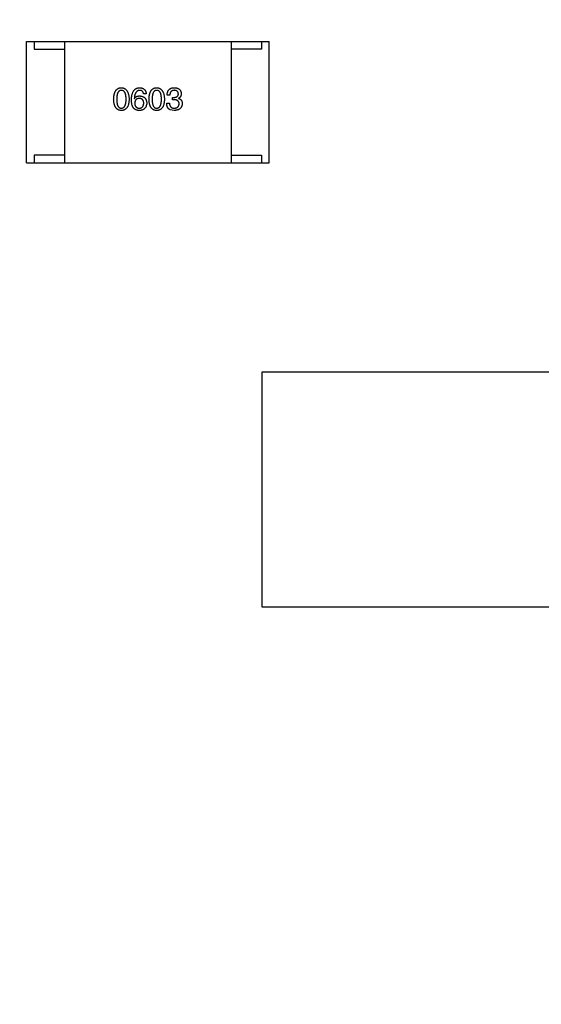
# Model space of a CAD drawing. Header units: inches. Extents: x -36 to 490, y -51 to 98.
# Tile 109 of 153: x 424.36 to 427.8, y 3.61 to 10.1. Entities that reach past the tile are written whole.
import ezdxf

# ---------------------------------------------------------------- set-up
doc = ezdxf.new("R2010")
doc.units = ezdxf.units.IN
doc.header["$LTSCALE"] = 1.21
doc.header["$MEASUREMENT"] = 0
doc.header["$PDMODE"] = 3
doc.header["$PDSIZE"] = 0.3125
doc.layers.get('0').update_dxf_attribs({"linetype": 'CONTINUOUS'})
doc.layers.get('Defpoints').update_dxf_attribs({"linetype": 'CONTINUOUS'})
doc.layers.add('DIM', color=3, linetype='CONTINUOUS')
doc.styles.get("Standard").update_dxf_attribs({"font": 'txt', "width": 0.8})
doc.dimstyles.get("Standard").update_dxf_attribs({"dimtxt": 0.15625, "dimasz": 0.1875, "dimexe": 0.125, "dimexo": 0.0625, "dimgap": 0.09, "dimtad": 0, "dimtih": 1, "dimtoh": 1, "dimzin": 4, "dimdsep": 46, "dimtxsty": 'Standard', "dimblk": '_FILLED', "dimblk1": '_FILLED', "dimblk2": '_FILLED', "dimcen": 0.09, "dimazin": 1, "dimtp": 0.01, "dimtm": 0.01, "dimtfac": 1, "dimtofl": 0, "dimtmove": 0, "dimatfit": 3, "dimldrblk": '_FILLED', "dimfxl": 1, "dimtolj": 1, "dimtzin": 4, "dimarcsym": 0})

# ---------------------------------------------------------------- blocks, each defined once
blk = doc.blocks.new('_FILLED')
at = {"color": 0, "linetype": 'ByBlock'}
blk.add_solid([(0, 0), (-1, 0.1667), (-1, -0.1667)], dxfattribs=at)
blk = doc.blocks.new('*D70')
at = {"layer": 'Defpoints', "color": 0}
for p in [(406.8003, 41.9888), (406.8003, -7.0611), (488.6342, -7.0611)]:
    blk.add_point(p, dxfattribs=at)
at = {"layer": 'DIM', "color": 0, "lineweight": -2}
for p, q in [((406.8628, 41.9888), (488.7592, 41.9888)), ((488.6342, 39.4488), (488.6342, 21.3872)), ((488.6342, -4.5211), (488.6342, 13.5405)), ((406.8628, -7.0611), (488.7592, -7.0611))]:
    blk.add_line(p, q, dxfattribs=at)
at = {"layer": 'DIM', "color": 0, "lineweight": -2, "xscale": 2.54, "yscale": 2.54, "zscale": 2.54}
for p, rotation in [((488.6342, 41.9888), 90), ((488.6342, -7.0611), 270)]:
    blk.add_blockref('_FILLED', p, dxfattribs=dict(at, rotation=rotation))
at = {"layer": 'DIM', "color": 0, "insert": (488.6342, 17.4638), "char_height": 2.5, "attachment_point": 5, "rotation": 90, "line_spacing_factor": 2.5}
blk.add_mtext('\\A1;49.05', dxfattribs=at)

msp = doc.modelspace()

# ---------------------------------------------------------------- linework, layer by layer
at = {"color": 7, "linetype": 'Continuous'}
for p, q in [((424.4085, 9.9538), (426.0085, 9.9538)), ((424.4085, 9.1538), (424.4085, 9.9538)), ((424.4585, 9.9538), (424.4585, 9.9038)), ((424.6585, 9.9538), (424.6585, 9.1538)), ((425.7585, 9.9538), (425.7585, 9.1538)), ((425.9585, 9.9538), (425.9585, 9.9038)), ((426.0085, 9.1538), (426.0085, 9.9538)), ((424.4585, 9.9038), (424.6585, 9.9038)), ((425.9585, 9.9038), (425.7585, 9.9038)), ((425.1977, 9.6097), (425.1796, 9.6097)), ((425.119, 9.5777), (425.1198, 9.5769)), ((425.3324, 9.5465), (425.3513, 9.5465)), ((425.3538, 9.6006), (425.3357, 9.6006)), ((425.3718, 9.5851), (425.3816, 9.5851)), ((425.3718, 9.5695), (425.3718, 9.5851)), ((425.3808, 9.5695), (425.3718, 9.5695)), ((425.4103, 9.5793), (425.4103, 9.5785)), ((425.3816, 9.499), (425.3546, 9.5039)), ((424.4085, 9.1538), (426.0085, 9.1538)), ((424.6585, 9.2038), (424.4585, 9.2038)), ((424.4585, 9.2038), (424.4585, 9.1538)), ((425.7585, 9.2038), (425.9585, 9.2038)), ((425.9585, 9.2038), (425.9585, 9.1538)), ((425.9624, 7.7748), (427.9624, 7.7748)), ((425.9624, 6.2248), (425.9624, 7.7748)), ((427.9624, 6.2248), (425.9624, 6.2248))]:
    msp.add_line(p, q, dxfattribs=at)
for points, knots in [([(424.9827, 9.5728), (424.9828, 9.5758), (424.983, 9.5817), (424.9838, 9.5903), (424.9849, 9.5983), (424.9864, 9.6057), (424.9883, 9.6125), (424.9905, 9.6187), (424.9931, 9.6244), (424.9961, 9.6295), (424.9995, 9.634), (425.0032, 9.6379), (425.0074, 9.6413), (425.0119, 9.6441), (425.0168, 9.6462), (425.022, 9.6478), (425.0277, 9.6487), (425.0315, 9.6489), (425.0335, 9.649)], [0, 0, 0, 0, 0.088823, 0.172287, 0.250296, 0.323438, 0.392244, 0.456221, 0.516635, 0.573871, 0.628, 0.680335, 0.731489, 0.782557, 0.834044, 0.886738, 0.942089, 1, 1, 1, 1]), ([(425.0335, 9.6318), (425.0323, 9.6317), (425.0299, 9.6316), (425.0264, 9.631), (425.0232, 9.6298), (425.0202, 9.6282), (425.0175, 9.6261), (425.0149, 9.6235), (425.0127, 9.6205), (425.0107, 9.617), (425.0089, 9.613), (425.0073, 9.6086), (425.0061, 9.6038), (425.005, 9.5985), (425.0042, 9.5927), (425.0036, 9.5865), (425.0033, 9.5798), (425.0032, 9.5752), (425.0032, 9.5728)], [0, 0, 0, 0, 0.049764, 0.097007, 0.143217, 0.188577, 0.235116, 0.282997, 0.333719, 0.387776, 0.445989, 0.508679, 0.576563, 0.649481, 0.728235, 0.812722, 0.903548, 1, 1, 1, 1]), ([(425.0335, 9.649), (425.0355, 9.6489), (425.0393, 9.6487), (425.0449, 9.6476), (425.05, 9.6459), (425.0549, 9.6437), (425.0594, 9.641), (425.0635, 9.6376), (425.0672, 9.6336), (425.0706, 9.6291), (425.0736, 9.624), (425.0762, 9.6184), (425.0785, 9.6122), (425.0804, 9.6054), (425.0819, 9.598), (425.0831, 9.5901), (425.084, 9.5816), (425.0842, 9.5758), (425.0844, 9.5728)], [0, 0, 0, 0, 0.057415, 0.112361, 0.16496, 0.216437, 0.267441, 0.318839, 0.371478, 0.426325, 0.483626, 0.544235, 0.608673, 0.677374, 0.750405, 0.828394, 0.911525, 1, 1, 1, 1]), ([(425.0647, 9.5728), (425.0647, 9.5752), (425.0646, 9.5798), (425.0643, 9.5865), (425.0637, 9.5927), (425.0628, 9.5985), (425.0617, 9.6038), (425.0604, 9.6086), (425.0588, 9.613), (425.057, 9.617), (425.0549, 9.6205), (425.0526, 9.6235), (425.05, 9.6261), (425.0472, 9.6282), (425.0441, 9.6298), (425.0408, 9.631), (425.0372, 9.6316), (425.0348, 9.6317), (425.0335, 9.6318)], [0, 0, 0, 0, 0.095719, 0.185854, 0.269738, 0.347952, 0.420315, 0.487894, 0.550245, 0.608186, 0.662454, 0.713283, 0.761375, 0.808209, 0.854301, 0.901312, 0.949396, 1, 1, 1, 1]), ([(425.1001, 9.5695), (425.1002, 9.5726), (425.1004, 9.5788), (425.1012, 9.5876), (425.1024, 9.5959), (425.104, 9.6035), (425.106, 9.6106), (425.1083, 9.6171), (425.1111, 9.623), (425.1143, 9.6283), (425.1179, 9.633), (425.1219, 9.6371), (425.1263, 9.6406), (425.1311, 9.6435), (425.1363, 9.6458), (425.1419, 9.6475), (425.1479, 9.6486), (425.1521, 9.6489), (425.1542, 9.649)], [0, 0, 0, 0, 0.087517, 0.169686, 0.246944, 0.319347, 0.387088, 0.450961, 0.511075, 0.567974, 0.622351, 0.675039, 0.726853, 0.778688, 0.83093, 0.884738, 0.941043, 1, 1, 1, 1]), ([(425.1542, 9.6318), (425.1529, 9.6317), (425.1504, 9.6315), (425.1467, 9.6306), (425.1432, 9.6295), (425.14, 9.6278), (425.137, 9.6259), (425.1342, 9.6234), (425.1317, 9.6206), (425.1293, 9.6174), (425.1272, 9.6138), (425.1254, 9.6098), (425.1237, 9.6054), (425.1223, 9.6007), (425.1211, 9.5955), (425.1202, 9.5899), (425.1194, 9.5839), (425.1191, 9.5798), (425.119, 9.5777)], [0, 0, 0, 0, 0.054741, 0.107075, 0.158339, 0.208382, 0.258772, 0.310045, 0.362765, 0.417822, 0.475982, 0.537466, 0.602901, 0.673037, 0.747247, 0.826291, 0.910782, 1, 1, 1, 1]), ([(425.1542, 9.649), (425.1558, 9.6489), (425.1589, 9.6486), (425.1634, 9.6479), (425.1677, 9.647), (425.1716, 9.6457), (425.1753, 9.6442), (425.1788, 9.6424), (425.1819, 9.6403), (425.1848, 9.638), (425.1874, 9.6354), (425.1897, 9.6325), (425.1917, 9.6294), (425.1935, 9.6259), (425.195, 9.6223), (425.1961, 9.6183), (425.1971, 9.6141), (425.1975, 9.6112), (425.1977, 9.6097)], [0, 0, 0, 0, 0.073784, 0.144317, 0.211047, 0.274818, 0.336501, 0.395724, 0.453465, 0.510016, 0.566585, 0.622844, 0.680328, 0.739335, 0.800408, 0.863904, 0.93053, 1, 1, 1, 1]), ([(425.1796, 9.6097), (425.1792, 9.6114), (425.1785, 9.6147), (425.1767, 9.6193), (425.1743, 9.6232), (425.1713, 9.6264), (425.1678, 9.6288), (425.1637, 9.6305), (425.1592, 9.6316), (425.1559, 9.6317), (425.1542, 9.6318)], [0, 0, 0, 0, 0.1439, 0.274233, 0.394478, 0.509388, 0.621911, 0.738504, 0.863414, 1, 1, 1, 1]), ([(425.2159, 9.5728), (425.216, 9.5758), (425.2162, 9.5817), (425.2169, 9.5903), (425.218, 9.5983), (425.2196, 9.6057), (425.2214, 9.6125), (425.2237, 9.6187), (425.2263, 9.6244), (425.2293, 9.6295), (425.2326, 9.634), (425.2364, 9.6379), (425.2405, 9.6413), (425.245, 9.6441), (425.2499, 9.6462), (425.2552, 9.6478), (425.2608, 9.6487), (425.2647, 9.6489), (425.2667, 9.649)], [0, 0, 0, 0, 0.088823, 0.172287, 0.250296, 0.323438, 0.392244, 0.456221, 0.516635, 0.573871, 0.628, 0.680335, 0.731489, 0.782557, 0.834044, 0.886738, 0.942089, 1, 1, 1, 1]), ([(425.2667, 9.6318), (425.2655, 9.6317), (425.2631, 9.6316), (425.2596, 9.631), (425.2563, 9.6298), (425.2533, 9.6282), (425.2506, 9.6261), (425.2481, 9.6235), (425.2458, 9.6205), (425.2438, 9.617), (425.2421, 9.613), (425.2405, 9.6086), (425.2393, 9.6038), (425.2381, 9.5985), (425.2374, 9.5927), (425.2368, 9.5865), (425.2364, 9.5798), (425.2364, 9.5752), (425.2364, 9.5728)], [0, 0, 0, 0, 0.049764, 0.097007, 0.143217, 0.188577, 0.235116, 0.282997, 0.333719, 0.387776, 0.445989, 0.508679, 0.576563, 0.649481, 0.728235, 0.812722, 0.903548, 1, 1, 1, 1]), ([(425.2667, 9.649), (425.2686, 9.6489), (425.2725, 9.6487), (425.278, 9.6476), (425.2832, 9.6459), (425.288, 9.6437), (425.2925, 9.641), (425.2966, 9.6376), (425.3003, 9.6336), (425.3037, 9.6291), (425.3067, 9.624), (425.3094, 9.6184), (425.3116, 9.6122), (425.3135, 9.6054), (425.3151, 9.598), (425.3163, 9.5901), (425.3171, 9.5816), (425.3174, 9.5758), (425.3175, 9.5728)], [0, 0, 0, 0, 0.057415, 0.112361, 0.16496, 0.216437, 0.267441, 0.318839, 0.371478, 0.426325, 0.483626, 0.544235, 0.608673, 0.677374, 0.750405, 0.828394, 0.911525, 1, 1, 1, 1]), ([(425.2978, 9.5728), (425.2978, 9.5752), (425.2978, 9.5798), (425.2974, 9.5865), (425.2968, 9.5927), (425.296, 9.5985), (425.2949, 9.6038), (425.2936, 9.6086), (425.292, 9.613), (425.2902, 9.617), (425.2881, 9.6205), (425.2858, 9.6235), (425.2832, 9.6261), (425.2804, 9.6282), (425.2773, 9.6298), (425.274, 9.631), (425.2704, 9.6316), (425.2679, 9.6317), (425.2667, 9.6318)], [0, 0, 0, 0, 0.095719, 0.185854, 0.269738, 0.347952, 0.420315, 0.487894, 0.550245, 0.608186, 0.662454, 0.713283, 0.761375, 0.808209, 0.854301, 0.901312, 0.949396, 1, 1, 1, 1]), ([(425.3357, 9.6006), (425.3358, 9.6026), (425.3359, 9.6063), (425.3366, 9.6117), (425.3375, 9.6168), (425.3389, 9.6214), (425.3406, 9.6258), (425.3427, 9.6297), (425.3451, 9.6333), (425.348, 9.6366), (425.3511, 9.6394), (425.3547, 9.6419), (425.3586, 9.644), (425.3628, 9.6458), (425.3674, 9.6472), (425.3724, 9.6481), (425.3777, 9.6488), (425.3814, 9.6489), (425.3833, 9.649)], [0, 0, 0, 0, 0.074804, 0.144899, 0.211458, 0.274554, 0.334363, 0.392059, 0.448123, 0.503024, 0.558154, 0.613471, 0.670844, 0.729926, 0.792003, 0.857405, 0.926768, 1, 1, 1, 1]), ([(425.3824, 9.6318), (425.3813, 9.6318), (425.3791, 9.6317), (425.3759, 9.6314), (425.373, 9.6308), (425.3702, 9.6299), (425.3677, 9.6288), (425.3653, 9.6275), (425.3632, 9.6259), (425.3613, 9.624), (425.3596, 9.6219), (425.3581, 9.6196), (425.3568, 9.617), (425.3558, 9.6142), (425.3549, 9.6112), (425.3544, 9.6079), (425.3539, 9.6043), (425.3538, 9.6019), (425.3538, 9.6006)], [0, 0, 0, 0, 0.069877, 0.136363, 0.198671, 0.257968, 0.315462, 0.370709, 0.425568, 0.479847, 0.535753, 0.592303, 0.651386, 0.713311, 0.778642, 0.84836, 0.921866, 1, 1, 1, 1]), ([(425.3816, 9.5851), (425.3827, 9.5851), (425.3848, 9.5852), (425.3879, 9.5856), (425.3908, 9.5861), (425.3935, 9.5868), (425.396, 9.5877), (425.3982, 9.5888), (425.4003, 9.59), (425.4021, 9.5914), (425.4038, 9.593), (425.4052, 9.5947), (425.4065, 9.5967), (425.4075, 9.5988), (425.4083, 9.601), (425.4089, 9.6035), (425.4093, 9.6061), (425.4094, 9.6079), (425.4095, 9.6088)], [0, 0, 0, 0, 0.079415, 0.154091, 0.22508, 0.29186, 0.355026, 0.415127, 0.472418, 0.528511, 0.583551, 0.638361, 0.693547, 0.750023, 0.807857, 0.868401, 0.932259, 1, 1, 1, 1]), ([(425.4095, 9.6088), (425.4094, 9.6097), (425.4092, 9.6115), (425.4087, 9.614), (425.4081, 9.6164), (425.4072, 9.6186), (425.4062, 9.6206), (425.4049, 9.6224), (425.4035, 9.6242), (425.4019, 9.6257), (425.4001, 9.627), (425.3982, 9.6282), (425.396, 9.6293), (425.3936, 9.6301), (425.3911, 9.6308), (425.3884, 9.6313), (425.3855, 9.6317), (425.3835, 9.6317), (425.3824, 9.6318)], [0, 0, 0, 0, 0.067655, 0.132224, 0.194132, 0.253145, 0.309858, 0.366002, 0.421361, 0.47702, 0.532632, 0.590536, 0.65067, 0.713258, 0.779588, 0.848803, 0.921949, 1, 1, 1, 1]), ([(425.3833, 9.649), (425.385, 9.6489), (425.3883, 9.6488), (425.3932, 9.6481), (425.3978, 9.6472), (425.402, 9.646), (425.4059, 9.6446), (425.4096, 9.6429), (425.4129, 9.6409), (425.4159, 9.6386), (425.4186, 9.6361), (425.4209, 9.6332), (425.4229, 9.6301), (425.4247, 9.6267), (425.4261, 9.623), (425.4272, 9.6191), (425.428, 9.6149), (425.4282, 9.612), (425.4283, 9.6105)], [0, 0, 0, 0, 0.077845, 0.151584, 0.221397, 0.287366, 0.350104, 0.410398, 0.467998, 0.524388, 0.579979, 0.635152, 0.690917, 0.747936, 0.806661, 0.867861, 0.932479, 1, 1, 1, 1]), ([(425.4283, 9.6105), (425.4283, 9.6086), (425.4282, 9.6051), (425.4274, 9.6), (425.4259, 9.5954), (425.424, 9.5912), (425.4214, 9.5875), (425.4183, 9.5842), (425.4145, 9.5815), (425.4117, 9.58), (425.4103, 9.5793)], [0, 0, 0, 0, 0.143686, 0.277942, 0.40333, 0.521785, 0.638573, 0.755208, 0.874773, 1, 1, 1, 1]), ([(425.0335, 9.499), (425.0315, 9.4991), (425.0277, 9.4993), (425.022, 9.5002), (425.0168, 9.5017), (425.0119, 9.5038), (425.0074, 9.5065), (425.0032, 9.5097), (424.9995, 9.5135), (424.9961, 9.5179), (424.9931, 9.5228), (424.9905, 9.5283), (424.9883, 9.5343), (424.9864, 9.5409), (424.9849, 9.5481), (424.9838, 9.5558), (424.983, 9.5641), (424.9828, 9.5698), (424.9827, 9.5728)], [0, 0, 0, 0, 0.059135, 0.115606, 0.169241, 0.221578, 0.273261, 0.324749, 0.377329, 0.431642, 0.488541, 0.548597, 0.612232, 0.680174, 0.752504, 0.829777, 0.912307, 1, 1, 1, 1]), ([(425.0032, 9.5728), (425.0032, 9.5704), (425.0033, 9.5658), (425.0036, 9.5591), (425.0042, 9.5529), (425.005, 9.5471), (425.0061, 9.5418), (425.0073, 9.5369), (425.0089, 9.5325), (425.0107, 9.5286), (425.0127, 9.5251), (425.0149, 9.522), (425.0174, 9.5195), (425.0202, 9.5174), (425.0232, 9.5157), (425.0264, 9.5146), (425.0299, 9.5139), (425.0323, 9.5138), (425.0335, 9.5138)], [0, 0, 0, 0, 0.096457, 0.187288, 0.27178, 0.350132, 0.423455, 0.491343, 0.554037, 0.612253, 0.666313, 0.717038, 0.764921, 0.811214, 0.856775, 0.902988, 0.950234, 1, 1, 1, 1]), ([(425.0335, 9.5138), (425.0348, 9.5138), (425.0373, 9.514), (425.0408, 9.5148), (425.0441, 9.516), (425.0472, 9.5177), (425.0501, 9.5198), (425.0526, 9.5224), (425.0549, 9.5255), (425.057, 9.529), (425.0588, 9.5329), (425.0604, 9.5373), (425.0617, 9.5421), (425.0628, 9.5474), (425.0637, 9.5531), (425.0643, 9.5593), (425.0646, 9.5659), (425.0647, 9.5704), (425.0647, 9.5728)], [0, 0, 0, 0, 0.050879, 0.099377, 0.146973, 0.193618, 0.240619, 0.289461, 0.34047, 0.395283, 0.453059, 0.515633, 0.582666, 0.655287, 0.732971, 0.815933, 0.905166, 1, 1, 1, 1]), ([(425.0844, 9.5728), (425.0843, 9.5698), (425.0841, 9.5641), (425.0833, 9.5558), (425.0822, 9.5481), (425.0807, 9.5409), (425.0788, 9.5343), (425.0766, 9.5283), (425.074, 9.5228), (425.071, 9.5179), (425.0676, 9.5135), (425.0638, 9.5097), (425.0597, 9.5065), (425.0552, 9.5038), (425.0503, 9.5017), (425.045, 9.5002), (425.0394, 9.4993), (425.0355, 9.4991), (425.0335, 9.499)], [0, 0, 0, 0, 0.08769, 0.170218, 0.24749, 0.319818, 0.387758, 0.451391, 0.511445, 0.568185, 0.622681, 0.67526, 0.726746, 0.778428, 0.830764, 0.884397, 0.940866, 1, 1, 1, 1]), ([(425.1108, 9.5187), (425.1099, 9.5202), (425.1081, 9.5235), (425.106, 9.5287), (425.1042, 9.5344), (425.1027, 9.5405), (425.1015, 9.5471), (425.1007, 9.5542), (425.1002, 9.5617), (425.1001, 9.5668), (425.1001, 9.5695)], [0, 0, 0, 0, 0.101889, 0.209155, 0.322694, 0.442863, 0.569758, 0.70479, 0.848502, 1, 1, 1, 1]), ([(425.1198, 9.5769), (425.1206, 9.5783), (425.1223, 9.5811), (425.1255, 9.5848), (425.1292, 9.588), (425.1333, 9.5905), (425.1379, 9.5925), (425.1429, 9.5939), (425.1484, 9.5948), (425.1522, 9.5949), (425.1542, 9.5949)], [0, 0, 0, 0, 0.122276, 0.239997, 0.35611, 0.473903, 0.59404, 0.720428, 0.855383, 1, 1, 1, 1]), ([(425.1517, 9.5785), (425.1506, 9.5785), (425.1483, 9.5784), (425.145, 9.5779), (425.142, 9.5772), (425.1391, 9.5763), (425.1364, 9.5751), (425.134, 9.5737), (425.1318, 9.572), (425.1298, 9.5701), (425.128, 9.568), (425.1264, 9.5656), (425.125, 9.563), (425.1239, 9.5602), (425.123, 9.5571), (425.1222, 9.5538), (425.1217, 9.5503), (425.1215, 9.5478), (425.1214, 9.5465)], [0, 0, 0, 0, 0.070453, 0.136523, 0.199866, 0.260392, 0.318446, 0.374657, 0.430182, 0.485556, 0.541071, 0.598396, 0.657208, 0.718642, 0.783247, 0.851631, 0.923928, 1, 1, 1, 1]), ([(425.1214, 9.5465), (425.1215, 9.5452), (425.1217, 9.5427), (425.1222, 9.5391), (425.123, 9.5357), (425.1239, 9.5325), (425.1251, 9.5296), (425.1265, 9.527), (425.1281, 9.5245), (425.13, 9.5224), (425.132, 9.5204), (425.1344, 9.5187), (425.1368, 9.5172), (425.1396, 9.5161), (425.1425, 9.5151), (425.1457, 9.5144), (425.149, 9.5139), (425.1514, 9.5138), (425.1526, 9.5138)], [0, 0, 0, 0, 0.076467, 0.148148, 0.216496, 0.280559, 0.342274, 0.401168, 0.458322, 0.514073, 0.569257, 0.62465, 0.68124, 0.739113, 0.799947, 0.862804, 0.929597, 1, 1, 1, 1]), ([(425.1813, 9.5474), (425.1812, 9.5486), (425.181, 9.551), (425.1805, 9.5544), (425.1797, 9.5577), (425.1789, 9.5607), (425.1777, 9.5634), (425.1764, 9.566), (425.1748, 9.5683), (425.1731, 9.5703), (425.1711, 9.5722), (425.169, 9.5738), (425.1666, 9.5752), (425.164, 9.5763), (425.1612, 9.5772), (425.1583, 9.5779), (425.1551, 9.5784), (425.1529, 9.5785), (425.1517, 9.5785)], [0, 0, 0, 0, 0.076288, 0.14871, 0.216387, 0.281386, 0.342528, 0.402111, 0.4591, 0.514852, 0.569974, 0.625644, 0.682226, 0.740156, 0.800362, 0.863471, 0.930116, 1, 1, 1, 1]), ([(425.1526, 9.5138), (425.1537, 9.5139), (425.1558, 9.514), (425.1589, 9.5146), (425.1618, 9.5154), (425.1645, 9.5164), (425.167, 9.5177), (425.1693, 9.5192), (425.1714, 9.521), (425.1733, 9.523), (425.175, 9.5252), (425.1765, 9.5277), (425.1778, 9.5304), (425.1789, 9.5333), (425.1798, 9.5365), (425.1805, 9.5399), (425.181, 9.5435), (425.1812, 9.5461), (425.1813, 9.5474)], [0, 0, 0, 0, 0.066682, 0.130303, 0.190802, 0.248749, 0.30534, 0.361219, 0.415721, 0.471765, 0.528279, 0.586428, 0.64659, 0.710143, 0.776461, 0.846692, 0.921137, 1, 1, 1, 1]), ([(425.1542, 9.5949), (425.156, 9.5947), (425.1596, 9.5944), (425.1647, 9.5935), (425.1695, 9.5924), (425.174, 9.5908), (425.1781, 9.589), (425.1819, 9.5869), (425.1854, 9.5844), (425.1885, 9.5816), (425.1913, 9.5786), (425.1937, 9.5751), (425.1958, 9.5714), (425.1975, 9.5674), (425.1988, 9.563), (425.1999, 9.5583), (425.2007, 9.5534), (425.2008, 9.5499), (425.2009, 9.5482)], [0, 0, 0, 0, 0.074228, 0.144548, 0.211288, 0.274576, 0.335162, 0.393915, 0.450599, 0.506657, 0.562409, 0.618617, 0.676096, 0.735061, 0.79654, 0.860906, 0.928473, 1, 1, 1, 1]), ([(425.2009, 9.5482), (425.2009, 9.5464), (425.2008, 9.543), (425.2001, 9.5379), (425.1989, 9.533), (425.1973, 9.5283), (425.1952, 9.5237), (425.1927, 9.5194), (425.1897, 9.5152), (425.1874, 9.5126), (425.1862, 9.5113)], [0, 0, 0, 0, 0.12904, 0.253809, 0.377066, 0.499122, 0.621469, 0.744665, 0.870607, 1, 1, 1, 1]), ([(425.2667, 9.499), (425.2647, 9.4991), (425.2608, 9.4993), (425.2552, 9.5002), (425.2499, 9.5017), (425.245, 9.5038), (425.2405, 9.5065), (425.2364, 9.5097), (425.2326, 9.5135), (425.2293, 9.5179), (425.2263, 9.5228), (425.2237, 9.5283), (425.2214, 9.5343), (425.2196, 9.5409), (425.218, 9.5481), (425.2169, 9.5558), (425.2162, 9.5641), (425.216, 9.5698), (425.2159, 9.5728)], [0, 0, 0, 0, 0.059135, 0.115606, 0.169241, 0.221578, 0.273261, 0.324749, 0.377329, 0.431642, 0.488541, 0.548597, 0.612232, 0.680174, 0.752504, 0.829777, 0.912307, 1, 1, 1, 1]), ([(425.2364, 9.5728), (425.2364, 9.5704), (425.2364, 9.5658), (425.2368, 9.5591), (425.2374, 9.5529), (425.2382, 9.5471), (425.2393, 9.5418), (425.2405, 9.5369), (425.2421, 9.5325), (425.2438, 9.5286), (425.2458, 9.5251), (425.2481, 9.522), (425.2506, 9.5195), (425.2534, 9.5174), (425.2563, 9.5157), (425.2596, 9.5146), (425.2631, 9.5139), (425.2655, 9.5138), (425.2667, 9.5138)], [0, 0, 0, 0, 0.096457, 0.187288, 0.27178, 0.350132, 0.423455, 0.491343, 0.554037, 0.612253, 0.666313, 0.717038, 0.764921, 0.811214, 0.856775, 0.902988, 0.950234, 1, 1, 1, 1]), ([(425.2667, 9.5138), (425.2679, 9.5138), (425.2704, 9.514), (425.274, 9.5148), (425.2773, 9.516), (425.2804, 9.5177), (425.2832, 9.5198), (425.2858, 9.5224), (425.2881, 9.5255), (425.2902, 9.529), (425.292, 9.5329), (425.2935, 9.5373), (425.2949, 9.5421), (425.296, 9.5474), (425.2968, 9.5531), (425.2974, 9.5593), (425.2978, 9.5659), (425.2978, 9.5704), (425.2978, 9.5728)], [0, 0, 0, 0, 0.050879, 0.099377, 0.146973, 0.193618, 0.240619, 0.289461, 0.34047, 0.395283, 0.453059, 0.515633, 0.582666, 0.655287, 0.732971, 0.815933, 0.905166, 1, 1, 1, 1]), ([(425.3175, 9.5728), (425.3174, 9.5698), (425.3172, 9.5641), (425.3164, 9.5558), (425.3153, 9.5481), (425.3138, 9.5409), (425.312, 9.5343), (425.3097, 9.5283), (425.3071, 9.5228), (425.3041, 9.5179), (425.3008, 9.5135), (425.297, 9.5097), (425.2929, 9.5065), (425.2883, 9.5038), (425.2834, 9.5017), (425.2782, 9.5002), (425.2726, 9.4993), (425.2687, 9.4991), (425.2667, 9.499)], [0, 0, 0, 0, 0.08769, 0.170218, 0.24749, 0.319818, 0.387758, 0.451391, 0.511445, 0.568185, 0.622681, 0.67526, 0.726746, 0.778428, 0.830764, 0.884397, 0.940866, 1, 1, 1, 1]), ([(425.3546, 9.5039), (425.3537, 9.5043), (425.352, 9.5052), (425.3496, 9.5067), (425.3473, 9.5084), (425.3452, 9.5102), (425.3432, 9.5123), (425.3414, 9.5145), (425.3398, 9.5169), (425.3383, 9.5195), (425.337, 9.5223), (425.3359, 9.5252), (425.3349, 9.5283), (425.3341, 9.5316), (425.3334, 9.5351), (425.3329, 9.5388), (425.3326, 9.5426), (425.3325, 9.5452), (425.3324, 9.5465)], [0, 0, 0, 0, 0.056906, 0.113264, 0.168825, 0.223843, 0.279195, 0.335267, 0.392098, 0.450414, 0.51054, 0.572219, 0.636652, 0.703156, 0.773102, 0.845505, 0.921063, 1, 1, 1, 1]), ([(425.3513, 9.5465), (425.3513, 9.5452), (425.3514, 9.5426), (425.3519, 9.5389), (425.3526, 9.5355), (425.3535, 9.5322), (425.3546, 9.5293), (425.356, 9.5266), (425.3576, 9.5241), (425.3594, 9.5219), (425.3615, 9.52), (425.3638, 9.5183), (425.3664, 9.5169), (425.3692, 9.5158), (425.3721, 9.5148), (425.3754, 9.5142), (425.3788, 9.5138), (425.3812, 9.5138), (425.3824, 9.5138)], [0, 0, 0, 0, 0.07723, 0.149593, 0.217944, 0.282232, 0.34411, 0.402297, 0.458791, 0.513966, 0.568538, 0.623291, 0.679957, 0.737243, 0.798142, 0.86118, 0.928728, 1, 1, 1, 1]), ([(425.4144, 9.5424), (425.4144, 9.5435), (425.4144, 9.5457), (425.414, 9.5487), (425.4133, 9.5516), (425.4124, 9.5543), (425.4112, 9.5567), (425.4097, 9.559), (425.408, 9.561), (425.406, 9.5628), (425.4038, 9.5644), (425.4013, 9.5658), (425.3985, 9.5669), (425.3954, 9.5678), (425.3922, 9.5686), (425.3886, 9.5691), (425.3848, 9.5695), (425.3822, 9.5695), (425.3808, 9.5695)], [0, 0, 0, 0, 0.066518, 0.129194, 0.188613, 0.245254, 0.300032, 0.353805, 0.407079, 0.461108, 0.516272, 0.574141, 0.634837, 0.699275, 0.767504, 0.840272, 0.917505, 1, 1, 1, 1]), ([(425.4349, 9.5449), (425.4348, 9.5431), (425.4345, 9.5396), (425.4336, 9.5346), (425.4324, 9.5298), (425.4307, 9.5255), (425.4287, 9.5214), (425.4263, 9.5177), (425.4235, 9.5143), (425.4204, 9.5112), (425.4168, 9.5085), (425.4129, 9.5061), (425.4086, 9.5041), (425.4039, 9.5024), (425.3989, 9.501), (425.3935, 9.5), (425.3877, 9.4993), (425.3837, 9.4991), (425.3816, 9.499)], [0, 0, 0, 0, 0.068236, 0.132937, 0.194125, 0.253174, 0.310181, 0.365986, 0.421096, 0.476216, 0.532352, 0.590232, 0.649824, 0.71274, 0.778406, 0.848058, 0.921922, 1, 1, 1, 1]), ([(425.4103, 9.5785), (425.4113, 9.5782), (425.4133, 9.5776), (425.4161, 9.5764), (425.4186, 9.5751), (425.4211, 9.5737), (425.4233, 9.5721), (425.4253, 9.5704), (425.4272, 9.5685), (425.4288, 9.5665), (425.4302, 9.5643), (425.4315, 9.5619), (425.4325, 9.5594), (425.4334, 9.5568), (425.4341, 9.5541), (425.4345, 9.5511), (425.4349, 9.5481), (425.4349, 9.546), (425.4349, 9.5449)], [0, 0, 0, 0, 0.069445, 0.136039, 0.200011, 0.261745, 0.322328, 0.381403, 0.438864, 0.496655, 0.554398, 0.612391, 0.672266, 0.733005, 0.79604, 0.861293, 0.928785, 1, 1, 1, 1]), ([(425.1493, 9.499), (425.1472, 9.4991), (425.1432, 9.4993), (425.1374, 9.5004), (425.132, 9.502), (425.1269, 9.5042), (425.1223, 9.507), (425.118, 9.5103), (425.1141, 9.5142), (425.1119, 9.5172), (425.1108, 9.5187)], [0, 0, 0, 0, 0.137449, 0.267856, 0.393219, 0.514735, 0.63397, 0.753734, 0.874967, 1, 1, 1, 1]), ([(425.1862, 9.5113), (425.1852, 9.5102), (425.1833, 9.5081), (425.1799, 9.5055), (425.176, 9.5033), (425.1716, 9.5016), (425.1667, 9.5002), (425.1613, 9.4994), (425.1555, 9.4989), (425.1514, 9.499), (425.1493, 9.499)], [0, 0, 0, 0, 0.105033, 0.21147, 0.321511, 0.438526, 0.563605, 0.698055, 0.843218, 1, 1, 1, 1]), ([(425.3824, 9.5138), (425.3837, 9.5138), (425.3861, 9.514), (425.3895, 9.5145), (425.3928, 9.5152), (425.3958, 9.5161), (425.3986, 9.5172), (425.4011, 9.5185), (425.4035, 9.52), (425.4056, 9.5217), (425.4075, 9.5236), (425.4092, 9.5257), (425.4106, 9.528), (425.4118, 9.5305), (425.4129, 9.5332), (425.4136, 9.5361), (425.4142, 9.5392), (425.4143, 9.5414), (425.4144, 9.5424)], [0, 0, 0, 0, 0.076694, 0.149502, 0.218019, 0.283183, 0.345589, 0.405199, 0.462852, 0.519478, 0.575313, 0.630559, 0.687006, 0.744638, 0.804006, 0.866059, 0.931486, 1, 1, 1, 1])]:
    msp.add_open_spline(points, degree=3, knots=knots, dxfattribs=at)

# ---------------------------------------------------------------- dimensions: what is measured, and where the dimension line sits
at = {"layer": 'DIM'}
dim = msp.add_linear_dim(base=(488.6342, -7.0611), p1=(406.8003, 41.9888), p2=(406.8003, -7.0611), angle=90, dimstyle='Standard', override={"dimtxt": 2.5, "dimasz": 2.54, "dimtih": 0, "dimtoh": 0, "dimzin": 0, "dimcen": 0.198, "dimadec": 0, "dimazin": 0, "dimtp": 0, "dimtm": 0, "dimtdec": 4, "dimtzin": 0}, dxfattribs=at)
dim.commit()
dim.dimension.update_dxf_attribs({"geometry": '*D70', "text_midpoint": (488.6342, 17.4638)})

doc.saveas('drawing.dxf')
